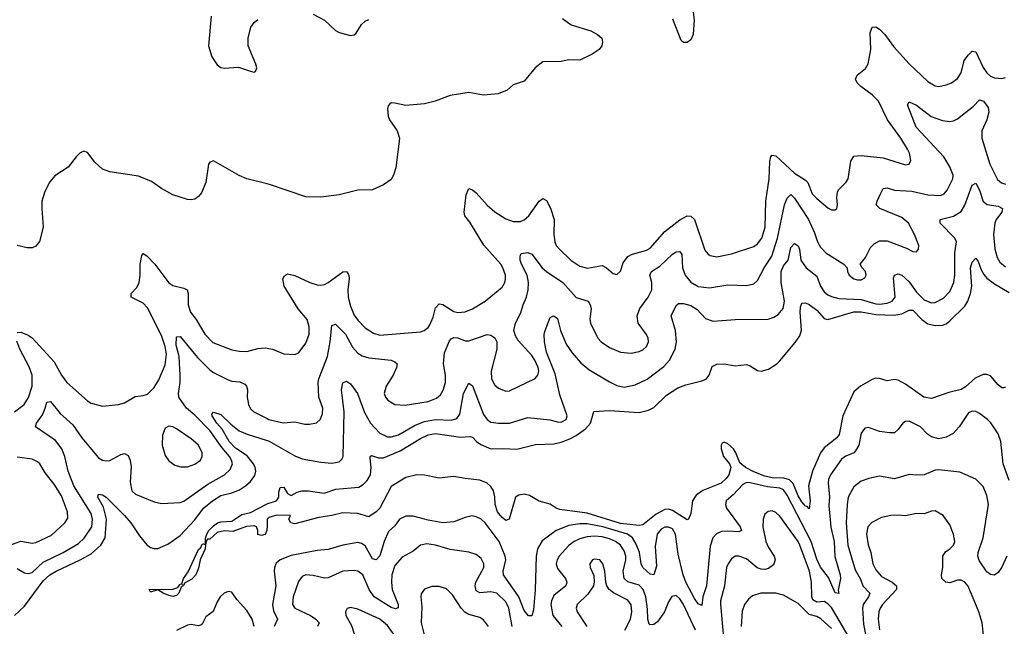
# Model space of a CAD drawing. Header units: inches. Extents: x 1954678 to 2060271, y 904822 to 1016299.
# Tile 204 of 256: x 1968663 to 1973984, y 1000931 to 1004211. Entities that reach past the tile are written whole.
import ezdxf

# ---------------------------------------------------------------- set-up
doc = ezdxf.new("R2010")
doc.units = ezdxf.units.IN
doc.header["$MEASUREMENT"] = 0
doc.layers.add('B9060', color=7, linetype='Continuous')
doc.layers.add('B9070', color=7, linetype='Continuous')

msp = doc.modelspace()

# ---------------------------------------------------------------- linework, layer by layer
at = {"layer": 'B9060', "color": 5}
for points, elevation in [([(1969697.9, 1004230), (1969683.2, 1004070), (1969701.4, 1004010), (1969730, 1003966.4), (1969750, 1003952.8), (1969770, 1003948.7), (1969846.4, 1003953.6), (1969910, 1003932.2), (1969930, 1003927.1), (1969937.3, 1003930), (1969944.2, 1003950), (1969939.2, 1003970), (1969897.2, 1004070), (1969897.8, 1004110), (1969913.2, 1004170), (1969930, 1004195.5), (1969950, 1004212.2)], 520), ([(1970000, 1003323), (1969890, 1003350.3), (1969850, 1003367.6), (1969710, 1003447.7), (1969690, 1003440.7), (1969683.6, 1003430), (1969669.7, 1003330.3), (1969645.8, 1003274.2), (1969630, 1003254.8), (1969610, 1003240.7), (1969590, 1003236.3), (1969570, 1003238), (1969490, 1003264.4), (1969430, 1003298), (1969375.5, 1003335.5), (1969305.5, 1003365.5), (1969150, 1003389), (1969110, 1003403.1), (1969070, 1003440.3), (1969030, 1003492.2), (1969010, 1003499.5), (1968990, 1003490.3), (1968968.3, 1003470), (1968926, 1003414), (1968852.9, 1003367.1), (1968826.2, 1003333.8), (1968798.4, 1003281.6), (1968783.7, 1003230), (1968782.2, 1003190), (1968789.6, 1003090), (1968770, 1003011.3), (1968750, 1002986.8), (1968730, 1002977.3), (1968703.2, 1002976.8), (1968650, 1002990.4)], 520), ([(1968650, 1002520.4), (1968670, 1002520.9), (1968710, 1002506), (1968730, 1002490.2), (1968850, 1002361.8), (1968889.7, 1002289.7), (1968918.9, 1002250), (1969030, 1002150.3), (1969050, 1002137.8), (1969110, 1002121.3), (1969198, 1002130), (1969230, 1002139.5), (1969286.7, 1002173.3), (1969330, 1002178.4), (1969353.9, 1002186.1), (1969390, 1002221.6), (1969415.9, 1002264.1), (1969450, 1002344.9), (1969456.8, 1002403.2), (1969450, 1002444), (1969430, 1002504.1), (1969353.4, 1002653.4), (1969330, 1002677.9), (1969266.6, 1002710), (1969265.3, 1002730), (1969296.6, 1002763.4), (1969309, 1002790), (1969314.2, 1002830), (1969313.6, 1002890), (1969323.5, 1002936.5), (1969330, 1002946), (1969350, 1002934.7), (1969392.7, 1002890), (1969468.4, 1002788.4), (1969490, 1002774.3), (1969550, 1002760.1), (1969569.1, 1002750), (1969574.1, 1002730), (1969573.6, 1002670), (1969586.4, 1002630), (1969617.5, 1002590), (1969662.9, 1002510), (1969706.5, 1002466.5), (1969810, 1002426.8), (1969850, 1002418.9), (1969890, 1002417.5), (1969950, 1002432.6), (1969990, 1002437.5), (1970000, 1002435.6)], 480), ([(1968650, 1001244), (1968690, 1001220.8), (1968710, 1001216.4), (1968730, 1001222.9), (1968790, 1001277.7), (1968897.7, 1001330), (1968981.7, 1001378.3), (1969011.6, 1001408.4), (1969052.9, 1001470), (1969056.9, 1001510), (1969050, 1001540.9), (1968956.5, 1001690), (1968924.8, 1001770), (1968907.5, 1001850), (1968891.3, 1001891.3), (1968856.1, 1001936.1), (1968748.2, 1002010), (1968754, 1002030), (1968785.9, 1002074.1), (1968801.5, 1002110), (1968810, 1002144), (1968830, 1002146), (1968881.4, 1002081.4), (1968950, 1002021.3), (1968998.9, 1001950), (1969090, 1001843), (1969110, 1001830.2), (1969130, 1001826), (1969150, 1001828.6), (1969210, 1001860.6), (1969230, 1001866), (1969250, 1001854), (1969259.8, 1001830), (1969265.7, 1001794.3), (1969260.2, 1001710), (1969270, 1001663.8), (1969290, 1001646.7), (1969390, 1001604.6), (1969430, 1001594.9), (1969530, 1001601.1), (1969550, 1001607.7), (1969679.5, 1001700.5), (1969770, 1001750.8), (1969801.3, 1001778.7), (1969812.6, 1001810), (1969808.6, 1001830), (1969796.6, 1001850), (1969756.7, 1001896.7), (1969690, 1001989.9), (1969610, 1002072.2), (1969564.5, 1002110), (1969523.9, 1002170), (1969520.9, 1002190), (1969529.9, 1002250), (1969530.8, 1002290), (1969524.6, 1002390), (1969509.1, 1002450.9), (1969510, 1002495.5), (1969530, 1002497.8), (1969624.6, 1002384.6), (1969690, 1002318.2), (1969710, 1002303.8), (1969790, 1002263.7), (1969810, 1002257.5), (1969853.6, 1002253.6), (1969879.8, 1002239.8), (1969888.9, 1002230), (1969894.2, 1002210), (1969892.8, 1002170), (1969899.3, 1002130), (1969910, 1002107.6), (1969928.9, 1002090), (1970000, 1002054.4)], 460), ([(1968636.1, 1002090), (1968687.1, 1002130), (1968711.1, 1002168.9), (1968730.7, 1002230), (1968731.6, 1002290), (1968714.7, 1002334.7), (1968664.6, 1002430), (1968647.6, 1002472.4)], 480), ([(1968634.8, 1000990), (1968690, 1001040.2), (1968790, 1001176.8), (1968827, 1001210), (1968859.8, 1001230), (1968990, 1001290.1), (1969050, 1001323), (1969101.9, 1001370), (1969125.9, 1001410), (1969133.2, 1001510), (1969116.1, 1001576.1), (1969086.2, 1001630), (1969090, 1001646), (1969110, 1001642.4), (1969130, 1001628.8), (1969230.1, 1001530), (1969263.5, 1001490), (1969310, 1001420.2), (1969350, 1001372.8), (1969370, 1001357.8), (1969390, 1001351.5), (1969410, 1001352.6), (1969464.4, 1001375.6), (1969530, 1001422.9), (1969610, 1001506.2), (1969656.8, 1001570), (1969705.7, 1001610), (1969750, 1001638.3), (1969810, 1001652.2), (1969851.6, 1001668.4), (1969884.1, 1001690), (1969910, 1001714.5), (1969933.2, 1001746.8), (1969938.8, 1001770), (1969936.3, 1001790), (1969927.2, 1001810), (1969893.1, 1001853.1), (1969830, 1001895.3), (1969794.4, 1001930), (1969757.8, 1001997.8), (1969729.5, 1002030), (1969702.9, 1002070), (1969702.4, 1002077.6), (1969710, 1002088.2), (1969750, 1002076.5), (1969803.6, 1002023.6), (1969850, 1001988.4), (1969891.7, 1001970), (1970000, 1001935.2)], 440), ([(1968610, 1001370.1), (1968670, 1001391.8), (1968730, 1001380.2), (1968750, 1001384.1), (1968834.9, 1001425.1), (1968907.2, 1001490), (1968923, 1001517), (1968921.8, 1001550), (1968890, 1001636.4), (1968850, 1001699.3), (1968801.1, 1001761.1), (1968772.4, 1001810), (1968760, 1001820), (1968730, 1001834.2), (1968650, 1001846.6)], 480), ([(1969668, 1001372), (1969668.1, 1001408.1), (1969674.3, 1001430), (1969686, 1001450), (1969710, 1001474.9), (1969732.3, 1001490), (1969750, 1001495.6), (1969810, 1001499), (1969863.3, 1001536.7), (1969910, 1001547.1), (1970000, 1001593.9)], 420), ([(1970000, 1001476.7), (1969998.8, 1001450), (1969990, 1001428.7), (1969970, 1001422), (1969950, 1001428), (1969949.3, 1001450), (1969942.7, 1001470), (1969930, 1001474.7), (1969888.6, 1001471.4), (1969815.4, 1001444.6), (1969770, 1001447.4), (1969730, 1001438), (1969690, 1001402.9), (1969678, 1001402), (1969670.7, 1001390), (1969668, 1001372)], 420), ([(1969929.5, 1000930), (1969919, 1000970), (1969890, 1001016.3), (1969836.7, 1001076.7), (1969810, 1001116.9), (1969790, 1001120.5), (1969768.2, 1001110), (1969747, 1001090), (1969730, 1001063.7), (1969708.1, 1001011.9), (1969670, 1000982.2), (1969650, 1000943.6), (1969642.6, 1000937.4), (1969630, 1000934.2), (1969590, 1000941.7), (1969570, 1000936.8), (1969510, 1000908.3)], 440)]:
    msp.add_lwpolyline(points, dxfattribs=dict(at, elevation=elevation))
for points, elevation in [([(1969470, 1002012.8), (1969450, 1002002), (1969434.8, 1001965.2), (1969432.9, 1001910), (1969450, 1001854.4), (1969470, 1001826), (1969502.5, 1001802.5), (1969533.9, 1001793.9), (1969570, 1001793.8), (1969610, 1001808.3), (1969639.7, 1001830), (1969649.7, 1001850), (1969649.8, 1001870), (1969629.7, 1001910), (1969590, 1001945.6), (1969510, 1001999.7), (1969490, 1002009.7)], 480), ([(1969668, 1001372), (1969664.9, 1001350), (1969639.3, 1001290), (1969630, 1001245.2), (1969614.4, 1001210), (1969593.4, 1001186.6), (1969554.7, 1001165.3), (1969550, 1001154), (1969543.6, 1001156.4), (1969546, 1001150), (1969536.7, 1001143.3), (1969522.6, 1001110), (1969510, 1001097.4), (1969490, 1001093.3), (1969470, 1001098), (1969439, 1001110), (1969410, 1001129.2), (1969370, 1001115.3), (1969362.7, 1001130), (1969490, 1001132.2), (1969518.5, 1001141.5), (1969530, 1001159.1), (1969538.9, 1001161.1), (1969548.2, 1001190), (1969574.6, 1001225.4), (1969630, 1001347.3), (1969642.3, 1001357.7), (1969650, 1001375.5), (1969657.3, 1001377.3)], 420)]:
    msp.add_lwpolyline(points, close=True, dxfattribs=dict(at, elevation=elevation))
at = {"layer": 'B9070', "color": 5}
for points, elevation in [([(1972290.1, 1004350), (1972308.1, 1004210), (1972302.9, 1004130), (1972290, 1004102.2), (1972270, 1004088.2), (1972250, 1004087.9), (1972238.3, 1004098.3), (1972192.8, 1004212.8)], 480), ([(1970250, 1004240.6), (1970310, 1004208), (1970370, 1004152.3), (1970390, 1004142.2), (1970450, 1004126.1), (1970470, 1004129), (1970482.1, 1004137.9), (1970510, 1004184.2), (1970530, 1004203), (1970550, 1004211.2)], 520), ([(1971596.3, 1004216.3), (1971643.1, 1004183.1), (1971750, 1004151.2), (1971786, 1004130), (1971809.2, 1004110), (1971812.7, 1004090), (1971809.2, 1004070), (1971794, 1004050), (1971755.9, 1004024.1), (1971690, 1003991), (1971630, 1003993), (1971590, 1003983.8), (1971490, 1003982.8), (1971449.5, 1003950.5), (1971390, 1003878), (1971330, 1003858), (1971298, 1003830), (1971249.4, 1003810.6), (1971170, 1003802.4), (1971090, 1003816.4), (1970990, 1003801.1), (1970909, 1003770), (1970850, 1003755.6), (1970750, 1003746.5), (1970690, 1003759.5), (1970670, 1003760.4), (1970663.5, 1003756.5), (1970654.7, 1003745.3), (1970651.1, 1003728.9), (1970653.7, 1003690), (1970661.7, 1003670), (1970702.6, 1003610), (1970715.1, 1003570), (1970695.1, 1003410), (1970682.7, 1003370), (1970670, 1003346.8), (1970630, 1003318.8), (1970569.4, 1003290.6), (1970490, 1003288.5), (1970390, 1003263.8), (1970290.7, 1003250.7), (1970210, 1003253), (1970018.4, 1003318.4), (1970000, 1003323)], 520), ([(1970000, 1002435.6), (1970030.2, 1002430.2), (1970090, 1002404.4), (1970150, 1002401.7), (1970170, 1002410.3), (1970179.8, 1002420.2), (1970210, 1002462.4), (1970227, 1002510), (1970228, 1002550), (1970217.1, 1002590), (1970167.7, 1002647.7), (1970092.1, 1002770), (1970084.8, 1002810), (1970093.5, 1002826.5), (1970110, 1002837.6), (1970150, 1002827.2), (1970230.7, 1002789.3), (1970270, 1002777), (1970290, 1002775.5), (1970310, 1002779.4), (1970330, 1002790.9), (1970410, 1002848.4), (1970430.2, 1002850.2), (1970441, 1002830), (1970443.5, 1002810), (1970436.1, 1002750), (1970438.9, 1002710), (1970450, 1002662.4), (1970470, 1002613.1), (1970490, 1002585.6), (1970530, 1002545.6), (1970575.8, 1002515.8), (1970610, 1002506), (1970830, 1002523.2), (1970849.8, 1002530.2), (1970870, 1002546.3), (1970879.2, 1002560.8), (1970897.7, 1002602.3), (1970910, 1002653.4), (1970930, 1002675), (1970950, 1002671.1), (1971010, 1002632.8), (1971030, 1002627.5), (1971070, 1002631.1), (1971110, 1002648.3), (1971178.3, 1002690), (1971270, 1002764), (1971284.8, 1002790), (1971288.9, 1002810), (1971288.1, 1002830), (1971274.1, 1002870), (1971262.7, 1002890), (1971171.7, 1002991.7), (1971096.3, 1003116.3), (1971068.9, 1003150), (1971064.8, 1003170), (1971075.9, 1003264.1), (1971090, 1003298), (1971110, 1003290.3), (1971130, 1003274.3), (1971188.5, 1003208.5), (1971230, 1003171.9), (1971290, 1003135), (1971330, 1003119.3), (1971370, 1003120.2), (1971390, 1003129.3), (1971414.2, 1003150), (1971470, 1003230.3), (1971490, 1003243.6), (1971510, 1003233.1), (1971531.6, 1003191.6), (1971550.7, 1003130), (1971550.1, 1003050.1), (1971554.7, 1003010), (1971562.8, 1002990), (1971580.8, 1002970), (1971640.9, 1002910), (1971690, 1002877.6), (1971732.4, 1002867.6), (1971810, 1002881.3), (1971834.9, 1002870), (1971870, 1002839.1), (1971890, 1002833.4), (1971910, 1002850.8), (1971924.4, 1002895.6), (1971948.6, 1002930), (1971970, 1002941.6), (1972050, 1002965.4), (1972070, 1002975.9), (1972150, 1003065.5), (1972231.2, 1003128.8), (1972270, 1003150.2), (1972290, 1003149.3), (1972310.1, 1003130.1), (1972365.7, 1002965.7), (1972383.1, 1002943.1), (1972395.2, 1002935.2), (1972430, 1002929.2), (1972510, 1002945.8), (1972630, 1002985), (1972650, 1002998.9), (1972673.7, 1003030), (1972690.7, 1003089.3), (1972695, 1003230), (1972712.5, 1003350), (1972716, 1003444), (1972722.2, 1003470), (1972730, 1003478.9), (1972750, 1003475.2), (1972850, 1003381.2), (1972910, 1003344), (1972921.7, 1003330), (1972946, 1003270), (1972970, 1003243.9), (1973030, 1003194), (1973050, 1003183.1), (1973070, 1003183), (1973078, 1003190), (1973083, 1003210), (1973079.2, 1003250), (1973082.4, 1003277.6), (1973088.3, 1003291.7), (1973126.9, 1003330), (1973139.3, 1003350), (1973153.7, 1003446.3), (1973170, 1003473.4), (1973210, 1003476.8), (1973330, 1003463.5), (1973450, 1003425.5), (1973469.7, 1003430.3), (1973478.3, 1003450), (1973471.1, 1003488.9), (1973461.2, 1003510), (1973424.6, 1003570), (1973353.3, 1003670), (1973304.1, 1003770), (1973270, 1003805.3), (1973208.7, 1003850), (1973188.7, 1003870), (1973179.8, 1003890), (1973188.6, 1003910), (1973233.6, 1003946.4), (1973248.6, 1003971.4), (1973261.8, 1004050), (1973259.6, 1004140.4), (1973270, 1004170.4), (1973290, 1004171.7), (1973310, 1004160.3), (1973338.4, 1004130), (1973385.2, 1004065.2), (1973470, 1003972.8), (1973570, 1003876), (1973610, 1003852.8), (1973630, 1003850.2), (1973670, 1003858), (1973697.6, 1003870), (1973730, 1003892.9), (1973750, 1003923.8), (1973767.7, 1003990), (1973790, 1004021.3), (1973810, 1004040.3), (1973830, 1004037.6), (1973870, 1003952.8), (1973890, 1003923.2), (1973910, 1003905.6), (1973930, 1003896.9), (1973970, 1003892.9), (1973990, 1003898)], 480), ([(1970000, 1002054.4), (1970010, 1002049.4), (1970087.7, 1002032.3), (1970150, 1002036.5), (1970203.8, 1002023.8), (1970230, 1002024.1), (1970268, 1002032), (1970288.9, 1002051.1), (1970298.8, 1002081.2), (1970302.2, 1002110), (1970280.2, 1002170), (1970275.9, 1002250), (1970279.5, 1002270), (1970325.8, 1002390), (1970340.7, 1002470), (1970350, 1002557.3), (1970370, 1002564.6), (1970423.2, 1002510), (1970461.1, 1002441.1), (1970490, 1002408.8), (1970514.4, 1002394.4), (1970550, 1002382.9), (1970670.8, 1002370), (1970690, 1002362), (1970703.1, 1002350), (1970699.6, 1002330), (1970681.8, 1002290), (1970643.2, 1002230), (1970632, 1002190), (1970639.5, 1002170), (1970653.1, 1002153.1), (1970690, 1002130.3), (1970747.1, 1002127.1), (1970870, 1002146.3), (1970915, 1002165), (1970936.9, 1002183.1), (1970951.8, 1002208.2), (1970963.7, 1002250), (1970964.4, 1002290), (1970953.4, 1002350), (1970959, 1002410), (1970985.2, 1002474.8), (1970994.6, 1002485.4), (1971010, 1002492.8), (1971030, 1002490.1), (1971070, 1002475.1), (1971090, 1002475.1), (1971190, 1002509.1), (1971210, 1002505.7), (1971230.2, 1002490.2), (1971241.1, 1002470), (1971240.9, 1002430), (1971210.2, 1002310), (1971213.2, 1002270), (1971230, 1002235.8), (1971250, 1002218.3), (1971290, 1002203.2), (1971310, 1002204.4), (1971448.2, 1002271.8), (1971463.1, 1002290), (1971468, 1002310), (1971464.9, 1002330), (1971447.7, 1002370), (1971430, 1002396.2), (1971356.6, 1002476.6), (1971341.8, 1002501.8), (1971333.1, 1002530), (1971341.8, 1002570), (1971370, 1002622.4), (1971384.3, 1002670), (1971402.8, 1002710), (1971410.9, 1002750), (1971412.7, 1002790), (1971406.4, 1002830), (1971375, 1002890), (1971368.1, 1002910), (1971367.1, 1002932.9), (1971374, 1002946), (1971410, 1002952.9), (1971430, 1002943.2), (1971487.4, 1002870), (1971510, 1002850.1), (1971598.7, 1002790), (1971669.6, 1002709.6), (1971734.3, 1002690), (1971746.4, 1002670), (1971750.8, 1002650), (1971743.9, 1002590), (1971747.9, 1002570), (1971786.7, 1002490), (1971805.3, 1002470), (1971850, 1002438.9), (1971910, 1002414), (1971968.2, 1002408.2), (1972010, 1002416.5), (1972030, 1002426.7), (1972050, 1002444.6), (1972061.7, 1002470), (1972059.7, 1002490), (1972050, 1002509.5), (1972005.3, 1002570), (1972000.2, 1002610), (1972013.6, 1002650), (1972059, 1002710), (1972079.1, 1002750), (1972078.4, 1002790), (1972068.4, 1002830), (1972077.6, 1002850), (1972121.5, 1002878.5), (1972190, 1002942.7), (1972210, 1002956.3), (1972230, 1002958.5), (1972241.6, 1002941.6), (1972244.7, 1002870), (1972258.5, 1002830), (1972290, 1002791.7), (1972328.8, 1002768.8), (1972390, 1002761.3), (1972490, 1002776.6), (1972590, 1002774.2), (1972630, 1002782.3), (1972650, 1002801.3), (1972686.9, 1002870), (1972728, 1002932), (1972758.1, 1003030), (1972796.2, 1003210), (1972810, 1003246.3), (1972830, 1003266.3), (1972850, 1003246.7), (1972926.6, 1003130), (1972959, 1003059), (1972974.3, 1003010), (1972990, 1002981.3), (1973019.6, 1002950), (1973115.8, 1002890), (1973134.9, 1002870), (1973137, 1002850), (1973146.3, 1002830), (1973170, 1002809.1), (1973190, 1002803.9), (1973210, 1002804.9), (1973230, 1002815.5), (1973236.8, 1002830), (1973234, 1002850), (1973215.1, 1002870), (1973205.6, 1002890), (1973234.5, 1002925.5), (1973260.3, 1002979.7), (1973280.9, 1002999.1), (1973310, 1003014.5), (1973350, 1003015.6), (1973455.6, 1002975.6), (1973490, 1002957.6), (1973510, 1002956.3), (1973520.7, 1002970), (1973521.3, 1002990), (1973498.7, 1003050), (1973465.3, 1003110), (1973430, 1003141.7), (1973311.2, 1003190), (1973292.1, 1003210), (1973296.1, 1003230), (1973314.2, 1003270), (1973330, 1003297.4), (1973350, 1003302.2), (1973390.8, 1003290), (1973483.3, 1003283.3), (1973570, 1003263.5), (1973639.3, 1003260.7), (1973659.7, 1003270), (1973675.5, 1003290), (1973705.3, 1003350), (1973706.6, 1003370), (1973690, 1003414.7), (1973657, 1003470), (1973507.8, 1003630), (1973461, 1003750), (1973470, 1003766), (1973510, 1003749.1), (1973588, 1003688), (1973650, 1003666.4), (1973690, 1003659.8), (1973710, 1003663.8), (1973730, 1003674.5), (1973816.7, 1003743.3), (1973850, 1003777.6), (1973871.6, 1003770), (1973896.1, 1003736.1), (1973900.2, 1003710), (1973890.2, 1003670.2), (1973862.5, 1003610), (1973861.8, 1003570), (1973906.2, 1003430), (1973947.4, 1003347.4), (1973968.6, 1003328.6), (1973990, 1003321.2)], 460), ([(1970000, 1001935.2), (1970011.5, 1001931.5), (1970150, 1001852.8), (1970190, 1001837.6), (1970290, 1001819), (1970350, 1001812.8), (1970390, 1001820.3), (1970404.8, 1001835.2), (1970411.7, 1001850), (1970417.2, 1002090), (1970402.6, 1002210), (1970410, 1002247.3), (1970430, 1002256.4), (1970450, 1002243), (1970488.3, 1002190), (1970526.5, 1002086.5), (1970558.2, 1002030), (1970610, 1001975.3), (1970650, 1001955.7), (1970670, 1001955.1), (1970710, 1001965.8), (1970800.6, 1002019.4), (1970850, 1002038.4), (1970910, 1002049.3), (1970995, 1002045), (1971025.7, 1002054.3), (1971042.2, 1002077.8), (1971062.1, 1002190), (1971090, 1002245.3), (1971110, 1002231.7), (1971170, 1002076.9), (1971190, 1002048.7), (1971210, 1002035.7), (1971250, 1002029.4), (1971310, 1002030.1), (1971410, 1002060.6), (1971527.6, 1002047.6), (1971570, 1002036.2), (1971590, 1002035.8), (1971616.4, 1002050), (1971622.4, 1002070), (1971582.7, 1002182.7), (1971557.2, 1002297.2), (1971510, 1002412.6), (1971499.3, 1002470), (1971497.4, 1002510), (1971502.4, 1002530), (1971530, 1002600.7), (1971535.6, 1002604.4), (1971550, 1002610.4), (1971570, 1002595.5), (1971585.2, 1002530), (1971616.2, 1002456.2), (1971649, 1002409), (1971696.4, 1002356.4), (1971739.6, 1002319.6), (1971850, 1002252.9), (1971890, 1002232.8), (1971930, 1002223.5), (1971990, 1002237.7), (1972053.2, 1002266.8), (1972143.2, 1002336.8), (1972175.1, 1002370), (1972205.4, 1002430), (1972212.5, 1002470), (1972207.9, 1002530), (1972184.2, 1002610), (1972210, 1002666), (1972223.3, 1002676.7), (1972250, 1002676.3), (1972290, 1002664.8), (1972324, 1002644), (1972370, 1002594.9), (1972410, 1002580.2), (1972530, 1002589.3), (1972707.5, 1002592.5), (1972738.1, 1002601.9), (1972762.7, 1002617.3), (1972788.3, 1002650), (1972796.2, 1002690), (1972777.8, 1002790), (1972777.5, 1002850), (1972790, 1002880.7), (1972816, 1002910), (1972830, 1002978.7), (1972850, 1003000.3), (1972870, 1002988.4), (1972876.8, 1002970), (1972883.6, 1002910), (1972912.3, 1002870), (1972970, 1002824.7), (1972990.1, 1002770), (1973010, 1002739), (1973030, 1002722.8), (1973050, 1002713.8), (1973090, 1002704.2), (1973210, 1002698.1), (1973290, 1002675.2), (1973310, 1002673.4), (1973350, 1002679.2), (1973377.4, 1002690), (1973393.2, 1002710), (1973385.5, 1002814.5), (1973390, 1002830.2), (1973410, 1002836.1), (1973430, 1002829.4), (1973470, 1002793.8), (1973510, 1002737.6), (1973550, 1002697.2), (1973590, 1002680.1), (1973610, 1002682.1), (1973655, 1002705), (1973690, 1002741.8), (1973711.1, 1002790), (1973716.5, 1002830), (1973717.2, 1002950), (1973726, 1003010), (1973716, 1003030), (1973636.9, 1003110), (1973638, 1003130), (1973710, 1003149), (1973750, 1003173.7), (1973771.3, 1003208.7), (1973810, 1003316), (1973830, 1003327.2), (1973849.5, 1003289.5), (1973870, 1003228.4), (1973891.6, 1003211.6), (1973950, 1003203.2), (1973974, 1003190), (1973970.1, 1003170), (1973940.5, 1003130), (1973932.6, 1003110), (1973925.7, 1003050), (1973932.4, 1002972.4), (1973945.3, 1002925.3), (1973960, 1002900), (1973990, 1002874.2)], 440), ([(1970000, 1001593.9), (1970004, 1001596), (1970050.6, 1001609.4), (1970064.2, 1001630), (1970063.5, 1001656.5), (1970070, 1001681), (1970090, 1001682.8), (1970110.6, 1001650), (1970130, 1001638.7), (1970163.3, 1001656.7), (1970190, 1001663.8), (1970224.2, 1001664.2), (1970308, 1001652), (1970372, 1001672), (1970495.9, 1001684.1), (1970521, 1001699), (1970540.8, 1001719.2), (1970559.7, 1001750), (1970562.3, 1001790), (1970557.5, 1001842.5), (1970558, 1001850), (1970564.4, 1001855.6), (1970602.5, 1001842.5), (1970630, 1001841.5), (1970719.9, 1001880.1), (1970830, 1001947.5), (1970870, 1001966.7), (1970910, 1001974.6), (1971045.5, 1001954.5), (1971097.5, 1001957.5), (1971110, 1001954), (1971132.6, 1001930), (1971154.6, 1001914.6), (1971210, 1001890.1), (1971273.2, 1001893.2), (1971350, 1001889.2), (1971450, 1001913.8), (1971550, 1001917.3), (1971590, 1001926.6), (1971635.4, 1001944.6), (1971670, 1001962.8), (1971721, 1001999), (1971748.1, 1002030), (1971766.4, 1002093.6), (1971850, 1002097.5), (1972010, 1002087.8), (1972060.3, 1002099.7), (1972090, 1002115.2), (1972159.3, 1002180.7), (1972219.5, 1002220.5), (1972262.3, 1002237.7), (1972350, 1002257.9), (1972372.4, 1002267.6), (1972389.1, 1002290), (1972404.9, 1002335.1), (1972430, 1002349.2), (1972470, 1002350.2), (1972530, 1002338.9), (1972590, 1002346), (1972610, 1002340.3), (1972650, 1002314.3), (1972670, 1002311.3), (1972710, 1002321.6), (1972754.3, 1002350), (1972770, 1002365.7), (1972854.4, 1002465.6), (1972878.4, 1002501.6), (1972888.3, 1002531.7), (1972880.1, 1002630), (1972882.5, 1002657.5), (1972890, 1002678.9), (1972910, 1002680.6), (1972930, 1002671.5), (1972970, 1002639.8), (1973010, 1002595.5), (1973030, 1002589.3), (1973170, 1002631.6), (1973210, 1002631), (1973290, 1002616.7), (1973387.1, 1002612.9), (1973430, 1002620.1), (1973470, 1002641.3), (1973490, 1002639.8), (1973537.6, 1002590), (1973570, 1002567.4), (1973610, 1002557.7), (1973650, 1002559.5), (1973670, 1002566.3), (1973690, 1002582.6), (1973770, 1002662.5), (1973786.8, 1002690), (1973801.3, 1002730), (1973807.7, 1002770), (1973801.8, 1002870), (1973810, 1002899.5), (1973830, 1002921.3), (1973843.4, 1002903.4), (1973858.6, 1002858.6), (1973873.4, 1002833.4), (1973890, 1002814.1), (1973930, 1002783.6), (1974010, 1002736.1)], 420), ([(1973990, 1002223.7), (1973978.6, 1002221.4), (1973970, 1002221.1), (1973950, 1002237.6), (1973910, 1002285.2), (1973890, 1002292.9), (1973870, 1002291.9), (1973826.7, 1002273.3), (1973774.4, 1002225.6), (1973750, 1002212.2), (1973684.2, 1002195.8), (1973590, 1002162.9), (1973549.4, 1002169.4), (1973450, 1002240.5), (1973410, 1002262.4), (1973390, 1002265.1), (1973350, 1002257.6), (1973310, 1002271.3), (1973290, 1002272.2), (1973270, 1002265.6), (1973207.2, 1002230), (1973170, 1002199.8), (1973111.8, 1002070), (1973091.4, 1001968.6), (1973079.3, 1001950), (1973010, 1001897.1), (1972990.5, 1001870), (1972948.1, 1001770), (1972925.2, 1001690), (1972934.8, 1001610), (1972930, 1001567), (1972918.8, 1001578.8), (1972910, 1001581), (1972890, 1001604.6), (1972870, 1001637.2), (1972842.7, 1001702.7), (1972822.9, 1001722.9), (1972792.4, 1001732.4), (1972730, 1001734.8), (1972690, 1001743.8), (1972630, 1001766.4), (1972586, 1001790), (1972554.5, 1001814.5), (1972533.7, 1001870), (1972520.4, 1001890), (1972490, 1001918.4), (1972470, 1001927.7), (1972459.1, 1001920.9), (1972453.2, 1001910), (1972453.9, 1001890), (1972467.3, 1001850), (1972498.5, 1001810), (1972505.3, 1001790), (1972495.1, 1001750), (1972481.5, 1001730), (1972454.1, 1001705.9), (1972355.2, 1001664.8), (1972319.1, 1001640.9), (1972299.8, 1001610), (1972290, 1001542), (1972277.3, 1001510), (1972270, 1001506.9), (1972190, 1001558), (1972170, 1001564.2), (1972150, 1001563.6), (1972102.4, 1001537.6), (1972030, 1001479.8), (1972010, 1001476.8), (1971910, 1001486.6), (1971730, 1001542.3), (1971582.7, 1001562.7), (1971562, 1001570), (1971530, 1001591.8), (1971470, 1001607.3), (1971418.5, 1001638.5), (1971390, 1001645.1), (1971359.6, 1001640.4), (1971342.4, 1001630), (1971308.5, 1001511.5), (1971290, 1001503.5), (1971270, 1001519.7), (1971245.9, 1001550), (1971233.4, 1001590), (1971231.2, 1001631.2), (1971223.9, 1001663.9), (1971210, 1001687.4), (1971190, 1001704.6), (1971150, 1001721.5), (1971070, 1001729.8), (1971010, 1001742.2), (1970930, 1001731.6), (1970850, 1001748.5), (1970809, 1001751), (1970750, 1001735.8), (1970670, 1001686.6), (1970609.4, 1001570), (1970590, 1001549.9), (1970550, 1001522.6), (1970490, 1001540.9), (1970410, 1001545.4), (1970350.2, 1001529.8), (1970280.6, 1001519.4), (1970150, 1001485.2), (1970128, 1001490), (1970118, 1001510), (1970126, 1001530), (1970052.2, 1001532.2), (1970010, 1001519.7), (1970001.5, 1001510), (1970000, 1001476.7)], 420), ([(1974010, 1001719.3), (1973977.2, 1001810), (1973965.9, 1001930), (1973951.1, 1001971.1), (1973910.8, 1002030.8), (1973892.7, 1002050), (1973850, 1002082.7), (1973830, 1002092.4), (1973810, 1002094), (1973790, 1002085.6), (1973740.7, 1002010), (1973707, 1001973), (1973670, 1001953.5), (1973630, 1001945.8), (1973590, 1001955.3), (1973569.4, 1001969.4), (1973530.4, 1002010.4), (1973470, 1002039.8), (1973450, 1002039.1), (1973434.9, 1002030), (1973410, 1001996.2), (1973390, 1001978), (1973362.6, 1001977.4), (1973310, 1001985), (1973250, 1002007.1), (1973230, 1002002), (1973210, 1001976.2), (1973197.8, 1001910), (1973180.2, 1001879.8), (1973170, 1001869.9), (1973127.9, 1001852.1), (1973104.7, 1001835.3), (1973045.4, 1001750), (1973034.4, 1001725.6), (1973032.1, 1001707.9), (1973040.1, 1001630), (1973036, 1001584), (1973047, 1001467), (1973063.7, 1001390), (1973068.3, 1001308.3), (1973096.9, 1001210), (1973098.4, 1001190), (1973086.8, 1001126.8), (1973090, 1001109), (1973070, 1001111.8), (1973034.6, 1001194.6), (1972990, 1001252), (1972970, 1001294.4), (1972939.8, 1001390), (1972810, 1001640.2), (1972790, 1001669.4), (1972770, 1001677.6), (1972705, 1001685), (1972610, 1001707.4), (1972590, 1001708.1), (1972570, 1001698.7), (1972518.3, 1001641.7), (1972480.9, 1001610), (1972477.6, 1001590), (1972483.5, 1001570), (1972556.6, 1001470), (1972563.6, 1001450), (1972550, 1001441.8), (1972490, 1001446.7), (1972456.2, 1001443.8), (1972428.5, 1001431.5), (1972408.6, 1001410), (1972394.8, 1001365.2), (1972375.3, 1001150), (1972355, 1001090), (1972350, 1001043.7), (1972330, 1001052.2), (1972310, 1001081.1), (1972263.6, 1001170), (1972248.7, 1001210), (1972221.2, 1001321.2), (1972207.6, 1001430), (1972190, 1001458.4), (1972170, 1001467.8), (1972150, 1001467), (1972130, 1001456.8), (1972108.7, 1001430), (1972097.2, 1001362.8), (1972103.5, 1001256.5), (1972090, 1001209.7), (1972070, 1001213.5), (1972029.9, 1001250), (1972021.9, 1001270), (1972011.9, 1001330), (1971995, 1001375), (1971974.5, 1001410), (1971948.5, 1001430), (1971814.6, 1001470), (1971730, 1001485.5), (1971690, 1001485.6), (1971630, 1001476.7), (1971561.8, 1001450), (1971485.7, 1001394.3), (1971461.3, 1001350), (1971453.5, 1001310), (1971449.5, 1001129.5), (1971439.4, 1001020.6), (1971430, 1000987.3), (1971412.1, 1000987.9), (1971390, 1001017.4), (1971359.7, 1001090), (1971277.8, 1001210), (1971276.1, 1001230), (1971289.5, 1001290), (1971286, 1001310), (1971253.9, 1001390), (1971177.8, 1001490), (1971156.4, 1001510), (1971130, 1001524.2), (1971108.2, 1001528.2), (1971070, 1001520.5), (1971010, 1001496.5), (1970950, 1001491.2), (1970870, 1001506), (1970790, 1001527.7), (1970750, 1001527.5), (1970715.3, 1001510), (1970690, 1001475.1), (1970655.8, 1001444.2), (1970633.6, 1001390), (1970610, 1001313.1), (1970590, 1001290.8), (1970570, 1001296.8), (1970530, 1001366), (1970510, 1001379.9), (1970490, 1001383.9), (1970409, 1001371), (1970330, 1001347.6), (1970270, 1001341.4), (1970130, 1001313.5), (1970070, 1001290.5), (1970050, 1001272.5), (1970040.1, 1001250), (1970038.8, 1001230), (1970047.8, 1001150), (1970029.6, 1001049.6), (1970035.5, 1001015.5), (1970057.2, 1000970), (1970037.6, 1000930)], 440), ([(1973997.6, 1001310), (1973970, 1001251.3), (1973950, 1001223), (1973930, 1001207.3), (1973910, 1001211.6), (1973890, 1001225.6), (1973847.3, 1001287.3), (1973841, 1001310), (1973842.2, 1001330), (1973869.4, 1001410), (1973898.7, 1001590), (1973890, 1001638.4), (1973870, 1001688), (1973830, 1001726.3), (1973744.1, 1001764.1), (1973630, 1001778), (1973610, 1001775.6), (1973550, 1001750.8), (1973510, 1001747.7), (1973470, 1001752.1), (1973390, 1001728.7), (1973310, 1001743.5), (1973251.1, 1001731.1), (1973210, 1001716.5), (1973170, 1001685.7), (1973140.6, 1001630), (1973133.9, 1001590), (1973129.2, 1001490), (1973138.8, 1001370), (1973177.5, 1001237.5), (1973206, 1001186), (1973219.8, 1001150), (1973256.8, 1001110), (1973250.1, 1001090), (1973221.2, 1001050), (1973217.3, 1001030), (1973223.7, 1000943.7), (1973237.8, 1000870)], 460), ([(1973210, 1000762), (1973050, 1001032.8), (1973030, 1001052.8), (1973010, 1001064.9), (1972970, 1001062.9), (1972950, 1001074.4), (1972943.5, 1001090), (1972941.9, 1001170), (1972930.8, 1001229.2), (1972879.6, 1001370), (1972870, 1001390.6), (1972770, 1001527.4), (1972750, 1001547.2), (1972730, 1001556.4), (1972707.3, 1001552.7), (1972690, 1001537), (1972680.7, 1001510), (1972678.3, 1001470), (1972696, 1001390), (1972710, 1001357.8), (1972740.2, 1001310), (1972745.6, 1001290), (1972736.6, 1001263.4), (1972710, 1001243.7), (1972690, 1001238.7), (1972670, 1001239.9), (1972647.8, 1001247.8), (1972590, 1001296.8), (1972548.5, 1001311.5), (1972530, 1001309.8), (1972510, 1001296.8), (1972491, 1001270), (1972483, 1001250), (1972471.3, 1001150), (1972450.7, 1001070), (1972449.6, 1001050.4), (1972468.5, 1000850)], 460), ([(1973873.2, 1000866.8), (1973863.9, 1000950), (1973846.9, 1001010), (1973789, 1001149), (1973770, 1001169.8), (1973750, 1001181.5), (1973730, 1001180.8), (1973690, 1001166.9), (1973667.1, 1001170), (1973646.8, 1001190), (1973645.1, 1001210), (1973652, 1001250), (1973651.2, 1001310), (1973666.2, 1001333.8), (1973689.7, 1001350), (1973708.4, 1001370), (1973716.8, 1001390), (1973709.6, 1001430.4), (1973690, 1001480.7), (1973653.3, 1001530), (1973610, 1001555.1), (1973590, 1001554.7), (1973550, 1001540.4), (1973510, 1001541.5), (1973450, 1001528), (1973410, 1001532.9), (1973370, 1001530.8), (1973319.6, 1001520.4), (1973267.3, 1001492.7), (1973246.5, 1001470), (1973239.8, 1001430), (1973248.4, 1001371.6), (1973262.8, 1001330), (1973274.1, 1001270), (1973290, 1001237.3), (1973320.8, 1001200.8), (1973378.4, 1001170), (1973401.6, 1001150), (1973401.9, 1001130), (1973326.1, 1001050), (1973313.4, 1001030), (1973306.3, 1001010), (1973301.6, 1000970), (1973310, 1000913.1)], 480), ([(1972314.8, 1000910), (1972250, 1001049), (1972230, 1001080.3), (1972210, 1001098), (1972187.2, 1001092.8), (1972170, 1001064.4), (1972148.4, 1001010), (1972110, 1000955.3), (1972090, 1000941.1), (1972070, 1000939.1), (1972064, 1000944), (1972056.8, 1000970), (1972056.4, 1001023.6), (1972046.8, 1001090), (1972032.5, 1001130), (1972010, 1001153.1), (1971950, 1001171.1), (1971928.8, 1001190), (1971923.8, 1001230), (1971938.5, 1001290), (1971938.7, 1001310), (1971930, 1001340.4), (1971910, 1001370.4), (1971883.5, 1001390), (1971850, 1001404.2), (1971810, 1001415.2), (1971770, 1001419.5), (1971730, 1001415.3), (1971690, 1001404.4), (1971658.6, 1001390), (1971630, 1001369), (1971578.5, 1001310), (1971567, 1001290), (1971563, 1001270), (1971570, 1001244.9), (1971612.9, 1001190), (1971619.7, 1001170), (1971614, 1001150), (1971550, 1001097.3), (1971536.8, 1001070), (1971534.2, 1001050), (1971543.8, 1000990), (1971592.2, 1000930)], 460), ([(1971324.8, 1000930), (1971306.9, 1001030), (1971290, 1001063.1), (1971241.1, 1001110), (1971210, 1001118), (1971150, 1001112.5), (1971130, 1001123.1), (1971124.1, 1001150), (1971127.7, 1001170), (1971170.6, 1001250), (1971170.7, 1001270), (1971157.2, 1001297.2), (1971130, 1001319.7), (1971090, 1001332), (1970990, 1001346.6), (1970910, 1001370.6), (1970863.1, 1001376.9), (1970830, 1001369.8), (1970790, 1001338.2), (1970730, 1001306), (1970690, 1001261), (1970674.4, 1001210), (1970672, 1001170), (1970676.8, 1001130), (1970709.2, 1001050), (1970708.8, 1001031.2), (1970694.3, 1001025.7), (1970670, 1001033.4), (1970579.6, 1001090), (1970551.7, 1001130), (1970516.9, 1001210), (1970490, 1001229.9), (1970470, 1001233.9), (1970410, 1001229.3), (1970330, 1001193), (1970310, 1001192.2), (1970250, 1001206.1), (1970210, 1001208.9), (1970190, 1001200.4), (1970170, 1001173.6), (1970141.2, 1001090), (1970136.6, 1001050), (1970149.7, 1001029.7), (1970234.5, 1000990), (1970264, 1000970), (1970280.7, 1000950), (1970272.4, 1000930)], 460), ([(1971933.5, 1000910), (1971963.4, 1000970), (1971971.3, 1001010), (1971967.9, 1001047.9), (1971950, 1001073.3), (1971871.7, 1001111.7), (1971848.2, 1001130), (1971836.3, 1001150), (1971831.3, 1001170), (1971825.1, 1001230), (1971814.7, 1001270), (1971798, 1001290), (1971770, 1001294.7), (1971759.1, 1001290), (1971744.9, 1001270), (1971746.7, 1001250), (1971765.3, 1001205.3), (1971767.7, 1001170), (1971763.5, 1001150), (1971734, 1001106), (1971676.2, 1001050), (1971671.2, 1001030), (1971675.9, 1001010), (1971727.3, 1000930)], 480), ([(1971196.8, 1000930), (1971170, 1000966.2), (1971150, 1000978.5), (1971090, 1000995.2), (1971068.6, 1001008.6), (1971049, 1001029), (1971002, 1001102), (1970970, 1001134), (1970930, 1001147.2), (1970890, 1001147.2), (1970850, 1001132.8), (1970832.6, 1001107.4), (1970830.3, 1001090), (1970836.8, 1001036.8), (1970832.8, 1000950), (1970858.1, 1000850)], 480), ([(1973050, 1000920.2), (1972992.4, 1000972.4), (1972970, 1000983.8), (1972930, 1000994.6), (1972870, 1001054), (1972790, 1001099.4), (1972750, 1001109.9), (1972668.6, 1001111.4), (1972623.1, 1001096.9), (1972601.2, 1001078.8), (1972579.7, 1001050), (1972567.3, 1001012.7), (1972562.5, 1000930)], 480), ([(1970710, 1000852.4), (1970650, 1000935.4), (1970610, 1000970.5), (1970490, 1001023.5), (1970450, 1001033.6), (1970432.5, 1001027.5), (1970423.1, 1001010), (1970426, 1000990), (1970455.8, 1000935.8), (1970471.2, 1000891.2)], 480)]:
    msp.add_lwpolyline(points, dxfattribs=dict(at, elevation=elevation))

doc.saveas('drawing.dxf')
